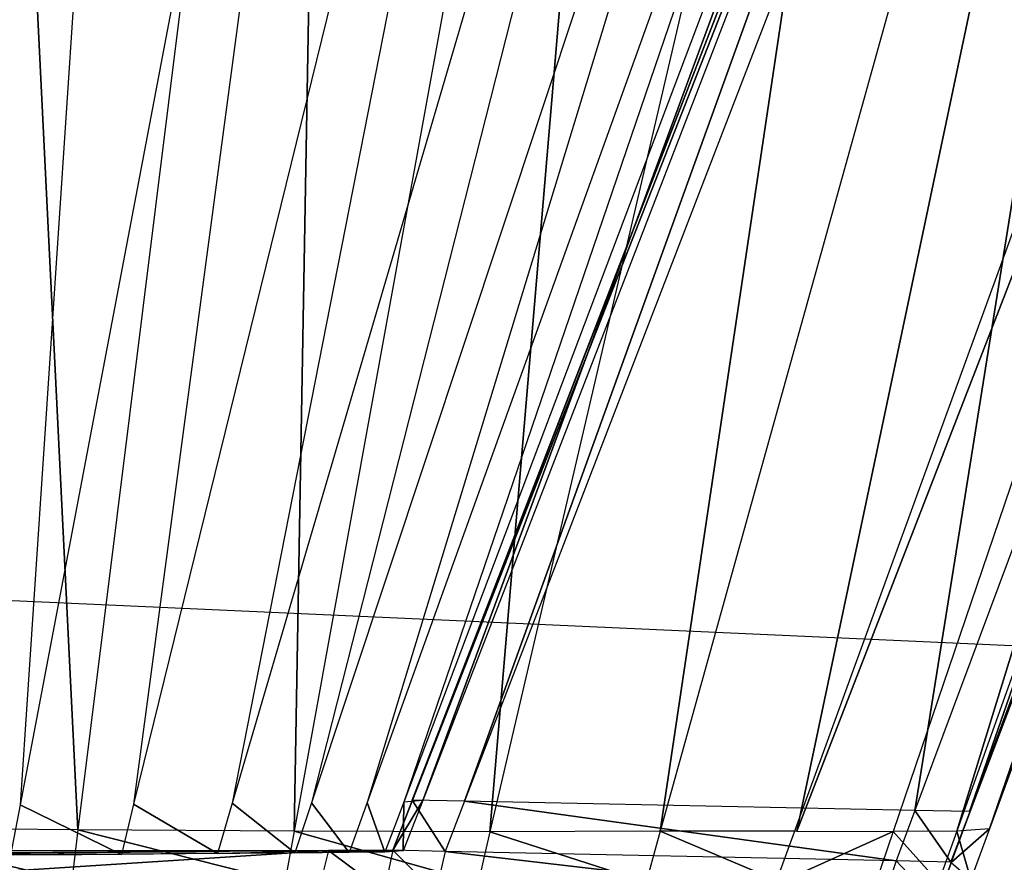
# Model space of a CAD drawing. Extents: x -0.356 to 0, y -0.372 to 0.
# Tile 22 of 32: x -0.06233 to -0.05334, y -0.36823 to -0.36054. Entities that reach past the tile are written whole.
import ezdxf

# ---------------------------------------------------------------- set-up
doc = ezdxf.new("R2010")
doc.units = 0
for name, color, linetype in [('L14_FRONTO_N_A714__0___REPLACEM', 7, 'CONTINUOUS'), ('L17_GRIFFO_N_A714__0___REPLACEM', 7, 'CONTINUOUS'), ('L20_GRIFF_N_A714__0___REPLACEMT', 7, 'CONTINUOUS'), ('L21_FRONTU_N_A714__0___REPLACEM', 7, 'CONTINUOUS')]:
    doc.layers.add(name, color=color, linetype=linetype)

msp = doc.modelspace()

# ---------------------------------------------------------------- linework, layer by layer
at = {"layer": 'L14_FRONTO_N_A714__0___REPLACEM', "color": 8}
for points, invisible_edges in [([(-0.006722, -0.368345, 0.856), (-0.349193, -0.352928, 0.856), (-0.349193, -0.368345, 0.856), (-0.006722, -0.368345, 0.856)], 13), ([(-0.349193, -0.352928, 0.856), (-0.006722, -0.368345, 0.856), (-0.006722, -0.352928, 0.856), (-0.349193, -0.352928, 0.856)], 14), ([(-0.049786, -0.352928, 0.521), (-0.006722, -0.368345, 0.521), (-0.055398, -0.368345, 0.521), (-0.049786, -0.352928, 0.521)], 13)]:
    msp.add_3dface(points, dxfattribs=dict(at, invisible_edges=invisible_edges))
at = {"layer": 'L17_GRIFFO_N_A714__0___REPLACEM', "color": 254}
for points, invisible_edges in [([(-0.061797, -0.367932, 0.545536), (-0.062715, -0.349409, 0.552782), (-0.063891, -0.367915, 0.546119), (-0.061797, -0.367932, 0.545536)], 13), ([(-0.061112, -0.349428, 0.547438), (-0.063469, -0.367704, 0.541625), (-0.063508, -0.349408, 0.548104), (-0.061112, -0.349428, 0.547438)], 14), ([(-0.061112, -0.349428, 0.547438), (-0.062325, -0.367704, 0.54114), (-0.063469, -0.367704, 0.541625), (-0.061112, -0.349428, 0.547438)], 14), ([(-0.062715, -0.349409, 0.552782), (-0.061797, -0.367932, 0.545536), (-0.059499, -0.349435, 0.551886), (-0.062715, -0.349409, 0.552782)], 14), ([(-0.058853, -0.349444, 0.546417), (-0.062325, -0.367704, 0.54114), (-0.061112, -0.349428, 0.547438), (-0.058853, -0.349444, 0.546417)], 14), ([(-0.058853, -0.349444, 0.546417), (-0.061289, -0.367699, 0.540457), (-0.062325, -0.367704, 0.54114), (-0.058853, -0.349444, 0.546417)], 14), ([(-0.059823, -0.367946, 0.544643), (-0.059499, -0.349435, 0.551886), (-0.061797, -0.367932, 0.545536), (-0.059823, -0.367946, 0.544643)], 13), ([(-0.056806, -0.349447, 0.544984), (-0.061289, -0.367699, 0.540457), (-0.058853, -0.349444, 0.546417), (-0.056806, -0.349447, 0.544984)], 14), ([(-0.056806, -0.349447, 0.544984), (-0.060388, -0.36769, 0.539614), (-0.061289, -0.367699, 0.540457), (-0.056806, -0.349447, 0.544984)], 14), ([(-0.055026, -0.349443, 0.543214), (-0.060388, -0.36769, 0.539614), (-0.056806, -0.349447, 0.544984), (-0.055026, -0.349443, 0.543214)], 14), ([(-0.055026, -0.349443, 0.543214), (-0.059665, -0.367685, 0.538642), (-0.060388, -0.36769, 0.539614), (-0.055026, -0.349443, 0.543214)], 14), ([(-0.059499, -0.349435, 0.551886), (-0.059823, -0.367946, 0.544643), (-0.056468, -0.349457, 0.550516), (-0.059499, -0.349435, 0.551886)], 14), ([(-0.058034, -0.36795, 0.543389), (-0.056468, -0.349457, 0.550516), (-0.059823, -0.367946, 0.544643), (-0.058034, -0.36795, 0.543389)], 13), ([(-0.053597, -0.349442, 0.541173), (-0.059665, -0.367685, 0.538642), (-0.055026, -0.349443, 0.543214), (-0.053597, -0.349442, 0.541173)], 14), ([(-0.053597, -0.349442, 0.541173), (-0.059156, -0.367682, 0.537563), (-0.059665, -0.367685, 0.538642), (-0.053597, -0.349442, 0.541173)], 14), ([(-0.053597, -0.349442, 0.541173), (-0.052592, -0.349444, 0.538908), (-0.059156, -0.367682, 0.537563), (-0.053597, -0.349442, 0.541173)], 14), ([(-0.052592, -0.349444, 0.538908), (-0.05882, -0.367679, 0.536419), (-0.059156, -0.367682, 0.537563), (-0.052592, -0.349444, 0.538908)], 14), ([(-0.051928, -0.349441, 0.536505), (-0.05882, -0.367679, 0.536419), (-0.052592, -0.349444, 0.538908), (-0.051928, -0.349441, 0.536505)], 14), ([(-0.051928, -0.349441, 0.536505), (-0.058648, -0.367664, 0.53524), (-0.05882, -0.367679, 0.536419), (-0.051928, -0.349441, 0.536505)], 13), ([(-0.051683, -0.349444, 0.520295), (-0.058745, -0.367661, 0.519986), (-0.058743, -0.367661, 0.520322), (-0.051683, -0.349444, 0.520295)], 13), ([(-0.058745, -0.367661, 0.519986), (-0.051683, -0.349444, 0.520295), (-0.051686, -0.349444, 0.519986), (-0.058745, -0.367661, 0.519986)], 14), ([(-0.051686, -0.349444, 0.519986), (-0.058267, -0.367671, 0.519986), (-0.058745, -0.367661, 0.519986), (-0.051686, -0.349444, 0.519986)], 13), ([(-0.051584, -0.349415, 0.53403), (-0.058743, -0.367661, 0.520322), (-0.058648, -0.367664, 0.53524), (-0.051584, -0.349415, 0.53403)], 13), ([(-0.058743, -0.367661, 0.520322), (-0.051584, -0.349415, 0.53403), (-0.051683, -0.349444, 0.520295), (-0.058743, -0.367661, 0.520322)], 14), ([(-0.058648, -0.367664, 0.53524), (-0.051928, -0.349441, 0.536505), (-0.051584, -0.349415, 0.53403), (-0.058648, -0.367664, 0.53524)], 14), ([(-0.051232, -0.349444, 0.519986), (-0.054153, -0.367756, 0.519986), (-0.058267, -0.367671, 0.519986), (-0.051232, -0.349444, 0.519986)], 13), ([(-0.058267, -0.367671, 0.519986), (-0.051686, -0.349444, 0.519986), (-0.051232, -0.349444, 0.519986), (-0.058267, -0.367671, 0.519986)], 14), ([(-0.056468, -0.349457, 0.550516), (-0.058034, -0.36795, 0.543389), (-0.053722, -0.349463, 0.54859), (-0.056468, -0.349457, 0.550516)], 14), ([(-0.056479, -0.367946, 0.541842), (-0.053722, -0.349463, 0.54859), (-0.058034, -0.36795, 0.543389), (-0.056479, -0.367946, 0.541842)], 13), ([(-0.05523, -0.367945, 0.540056), (-0.051333, -0.349457, 0.546213), (-0.056479, -0.367946, 0.541842), (-0.05523, -0.367945, 0.540056)], 13), ([(-0.053722, -0.349463, 0.54859), (-0.056479, -0.367946, 0.541842), (-0.051333, -0.349457, 0.546213), (-0.053722, -0.349463, 0.54859)], 14), ([(-0.05523, -0.367945, 0.540056), (-0.048066, -0.349458, 0.540428), (-0.049415, -0.349456, 0.543471), (-0.05523, -0.367945, 0.540056)], 14), ([(-0.051333, -0.349457, 0.546213), (-0.05523, -0.367945, 0.540056), (-0.049415, -0.349456, 0.543471), (-0.051333, -0.349457, 0.546213)], 14), ([(-0.048066, -0.349458, 0.540428), (-0.05523, -0.367945, 0.540056), (-0.054351, -0.367947, 0.538074), (-0.048066, -0.349458, 0.540428)], 13), ([(-0.053771, -0.367944, 0.535972), (-0.048066, -0.349458, 0.540428), (-0.054351, -0.367947, 0.538074), (-0.053771, -0.367944, 0.535972)], 13), ([(-0.047325, -0.349444, 0.519986), (-0.053654, -0.367766, 0.519986), (-0.054153, -0.367756, 0.519986), (-0.047325, -0.349444, 0.519986)], 13), ([(-0.054153, -0.367756, 0.519986), (-0.051232, -0.349444, 0.519986), (-0.047325, -0.349444, 0.519986), (-0.054153, -0.367756, 0.519986)], 14), ([(-0.053471, -0.367922, 0.533807), (-0.047175, -0.349454, 0.537201), (-0.053771, -0.367944, 0.535972), (-0.053471, -0.367922, 0.533807)], 13), ([(-0.048066, -0.349458, 0.540428), (-0.053771, -0.367944, 0.535972), (-0.047175, -0.349454, 0.537201), (-0.048066, -0.349458, 0.540428)], 14), ([(-0.053654, -0.367766, 0.519986), (-0.046848, -0.349443, 0.520292), (-0.05365, -0.36777, 0.520291), (-0.053654, -0.367766, 0.519986)], 13), ([(-0.046848, -0.349443, 0.520292), (-0.053654, -0.367766, 0.519986), (-0.046851, -0.349444, 0.519986), (-0.046848, -0.349443, 0.520292)], 14), ([(-0.053654, -0.367766, 0.519986), (-0.047325, -0.349444, 0.519986), (-0.046851, -0.349444, 0.519986), (-0.053654, -0.367766, 0.519986)], 14), ([(-0.046714, -0.349419, 0.533876), (-0.053471, -0.367922, 0.533807), (-0.05365, -0.36777, 0.520291), (-0.046714, -0.349419, 0.533876)], 14), ([(-0.046714, -0.349419, 0.533876), (-0.05365, -0.36777, 0.520291), (-0.046848, -0.349443, 0.520292), (-0.046714, -0.349419, 0.533876)], 14), ([(-0.047175, -0.349454, 0.537201), (-0.053471, -0.367922, 0.533807), (-0.046714, -0.349419, 0.533876), (-0.047175, -0.349454, 0.537201)], 14), ([(-0.062412, -0.368163, 0.541007), (-0.063469, -0.367704, 0.541625), (-0.062325, -0.367704, 0.54114), (-0.062412, -0.368163, 0.541007)], 14), ([(-0.062325, -0.367704, 0.54114), (-0.061401, -0.368158, 0.540343), (-0.062412, -0.368163, 0.541007), (-0.062325, -0.367704, 0.54114)], 13), ([(-0.061401, -0.368158, 0.540343), (-0.062325, -0.367704, 0.54114), (-0.061289, -0.367699, 0.540457), (-0.061401, -0.368158, 0.540343)], 14), ([(-0.061289, -0.367699, 0.540457), (-0.060523, -0.36815, 0.539524), (-0.061401, -0.368158, 0.540343), (-0.061289, -0.367699, 0.540457)], 13), ([(-0.060523, -0.36815, 0.539524), (-0.061289, -0.367699, 0.540457), (-0.060388, -0.36769, 0.539614), (-0.060523, -0.36815, 0.539524)], 14), ([(-0.060388, -0.36769, 0.539614), (-0.059817, -0.368144, 0.538578), (-0.060523, -0.36815, 0.539524), (-0.060388, -0.36769, 0.539614)], 13), ([(-0.059817, -0.368144, 0.538578), (-0.060388, -0.36769, 0.539614), (-0.059665, -0.367685, 0.538642), (-0.059817, -0.368144, 0.538578)], 14), ([(-0.059665, -0.367685, 0.538642), (-0.059321, -0.368141, 0.537529), (-0.059817, -0.368144, 0.538578), (-0.059665, -0.367685, 0.538642)], 13), ([(-0.059321, -0.368141, 0.537529), (-0.059665, -0.367685, 0.538642), (-0.059156, -0.367682, 0.537563), (-0.059321, -0.368141, 0.537529)], 14), ([(-0.059156, -0.367682, 0.537563), (-0.058994, -0.368137, 0.536417), (-0.059321, -0.368141, 0.537529), (-0.059156, -0.367682, 0.537563)], 13), ([(-0.058994, -0.368137, 0.536417), (-0.059156, -0.367682, 0.537563), (-0.05882, -0.367679, 0.536419), (-0.058994, -0.368137, 0.536417)], 14), ([(-0.05882, -0.367679, 0.536419), (-0.058826, -0.368123, 0.53527), (-0.058994, -0.368137, 0.536417), (-0.05882, -0.367679, 0.536419)], 13), ([(-0.058745, -0.367661, 0.519986), (-0.058444, -0.368129, 0.519986), (-0.058922, -0.368119, 0.519986), (-0.058745, -0.367661, 0.519986)], 13), ([(-0.058743, -0.367661, 0.520322), (-0.058922, -0.368119, 0.519986), (-0.05892, -0.368119, 0.520323), (-0.058743, -0.367661, 0.520322)], 13), ([(-0.058922, -0.368119, 0.519986), (-0.058743, -0.367661, 0.520322), (-0.058745, -0.367661, 0.519986), (-0.058922, -0.368119, 0.519986)], 14), ([(-0.05892, -0.368119, 0.520323), (-0.058648, -0.367664, 0.53524), (-0.058743, -0.367661, 0.520322), (-0.05892, -0.368119, 0.520323)], 14), ([(-0.058648, -0.367664, 0.53524), (-0.05892, -0.368119, 0.520323), (-0.058826, -0.368123, 0.53527), (-0.058648, -0.367664, 0.53524)], 13), ([(-0.058826, -0.368123, 0.53527), (-0.05882, -0.367679, 0.536419), (-0.058648, -0.367664, 0.53524), (-0.058826, -0.368123, 0.53527)], 14), ([(-0.058444, -0.368129, 0.519986), (-0.058745, -0.367661, 0.519986), (-0.058267, -0.367671, 0.519986), (-0.058444, -0.368129, 0.519986)], 14), ([(-0.058267, -0.367671, 0.519986), (-0.054325, -0.368217, 0.519986), (-0.058444, -0.368129, 0.519986), (-0.058267, -0.367671, 0.519986)], 13), ([(-0.054325, -0.368217, 0.519986), (-0.058267, -0.367671, 0.519986), (-0.054153, -0.367756, 0.519986), (-0.054325, -0.368217, 0.519986)], 14), ([(-0.054153, -0.367756, 0.519986), (-0.053825, -0.368227, 0.519986), (-0.054325, -0.368217, 0.519986), (-0.054153, -0.367756, 0.519986)], 13), ([(-0.053825, -0.368227, 0.519986), (-0.054153, -0.367756, 0.519986), (-0.053654, -0.367766, 0.519986), (-0.053825, -0.368227, 0.519986)], 14), ([(-0.05365, -0.36777, 0.520291), (-0.053825, -0.368227, 0.519986), (-0.053654, -0.367766, 0.519986), (-0.05365, -0.36777, 0.520291)], 14), ([(-0.053825, -0.368227, 0.519986), (-0.05365, -0.36777, 0.520291), (-0.053821, -0.368231, 0.520291), (-0.053825, -0.368227, 0.519986)], 13), ([(-0.053471, -0.367922, 0.533807), (-0.053821, -0.368231, 0.520291), (-0.05365, -0.36777, 0.520291), (-0.053471, -0.367922, 0.533807)], 14), ([(-0.061854, -0.368398, 0.545376), (-0.063891, -0.367915, 0.546119), (-0.06392, -0.36838, 0.545951), (-0.061854, -0.368398, 0.545376)], 13), ([(-0.063891, -0.367915, 0.546119), (-0.061854, -0.368398, 0.545376), (-0.061797, -0.367932, 0.545536), (-0.063891, -0.367915, 0.546119)], 14), ([(-0.059907, -0.368411, 0.544496), (-0.061797, -0.367932, 0.545536), (-0.061854, -0.368398, 0.545376), (-0.059907, -0.368411, 0.544496)], 13), ([(-0.061797, -0.367932, 0.545536), (-0.059907, -0.368411, 0.544496), (-0.059823, -0.367946, 0.544643), (-0.061797, -0.367932, 0.545536)], 14), ([(-0.058143, -0.368415, 0.543258), (-0.059823, -0.367946, 0.544643), (-0.059907, -0.368411, 0.544496), (-0.058143, -0.368415, 0.543258)], 13), ([(-0.059823, -0.367946, 0.544643), (-0.058143, -0.368415, 0.543258), (-0.058034, -0.36795, 0.543389), (-0.059823, -0.367946, 0.544643)], 14), ([(-0.056608, -0.368411, 0.541732), (-0.058034, -0.36795, 0.543389), (-0.058143, -0.368415, 0.543258), (-0.056608, -0.368411, 0.541732)], 13), ([(-0.058034, -0.36795, 0.543389), (-0.056608, -0.368411, 0.541732), (-0.056479, -0.367946, 0.541842), (-0.058034, -0.36795, 0.543389)], 14), ([(-0.055376, -0.368411, 0.53997), (-0.056479, -0.367946, 0.541842), (-0.056608, -0.368411, 0.541732), (-0.055376, -0.368411, 0.53997)], 13), ([(-0.056479, -0.367946, 0.541842), (-0.055376, -0.368411, 0.53997), (-0.05523, -0.367945, 0.540056), (-0.056479, -0.367946, 0.541842)], 14), ([(-0.055376, -0.368411, 0.53997), (-0.054351, -0.367947, 0.538074), (-0.05523, -0.367945, 0.540056), (-0.055376, -0.368411, 0.53997)], 14), ([(-0.054351, -0.367947, 0.538074), (-0.055376, -0.368411, 0.53997), (-0.054509, -0.368412, 0.538015), (-0.054351, -0.367947, 0.538074)], 13), ([(-0.053937, -0.36841, 0.535942), (-0.054351, -0.367947, 0.538074), (-0.054509, -0.368412, 0.538015), (-0.053937, -0.36841, 0.535942)], 13), ([(-0.054351, -0.367947, 0.538074), (-0.053937, -0.36841, 0.535942), (-0.053771, -0.367944, 0.535972), (-0.054351, -0.367947, 0.538074)], 14), ([(-0.053641, -0.368387, 0.533805), (-0.053771, -0.367944, 0.535972), (-0.053937, -0.36841, 0.535942), (-0.053641, -0.368387, 0.533805)], 13), ([(-0.053821, -0.368231, 0.520291), (-0.053471, -0.367922, 0.533807), (-0.053641, -0.368387, 0.533805), (-0.053821, -0.368231, 0.520291)], 13), ([(-0.053771, -0.367944, 0.535972), (-0.053641, -0.368387, 0.533805), (-0.053471, -0.367922, 0.533807), (-0.053771, -0.367944, 0.535972)], 14), ([(-0.059509, -0.36812, 0.519986), (-0.065743, -0.368524, 0.519986), (-0.065744, -0.36813, 0.519986), (-0.059509, -0.36812, 0.519986)], 13), ([(-0.065744, -0.36813, 0.519986), (-0.059505, -0.36812, 0.520321), (-0.059509, -0.36812, 0.519986), (-0.065744, -0.36813, 0.519986)], 13), ([(-0.059505, -0.36812, 0.520321), (-0.065744, -0.36813, 0.519986), (-0.06574, -0.36813, 0.520305), (-0.059505, -0.36812, 0.520321)], 14), ([(-0.065743, -0.368524, 0.519986), (-0.059509, -0.36812, 0.519986), (-0.059573, -0.368377, 0.519986), (-0.065743, -0.368524, 0.519986)], 14), ([(-0.065446, -0.368161, 0.541283), (-0.059505, -0.36812, 0.520321), (-0.06574, -0.36813, 0.520305), (-0.065446, -0.368161, 0.541283)], 14), ([(-0.065446, -0.368161, 0.541283), (-0.063716, -0.368163, 0.540926), (-0.059505, -0.36812, 0.520321), (-0.065446, -0.368161, 0.541283)], 14), ([(-0.063716, -0.368163, 0.540926), (-0.060319, -0.368145, 0.538276), (-0.059505, -0.36812, 0.520321), (-0.063716, -0.368163, 0.540926)], 14), ([(-0.063716, -0.368163, 0.540926), (-0.061763, -0.368158, 0.539883), (-0.060319, -0.368145, 0.538276), (-0.063716, -0.368163, 0.540926)], 14), ([(-0.063716, -0.368163, 0.540926), (-0.062688, -0.368163, 0.540491), (-0.061763, -0.368158, 0.539883), (-0.063716, -0.368163, 0.540926)], 14), ([(-0.062688, -0.368163, 0.540491), (-0.061401, -0.368158, 0.540343), (-0.061763, -0.368158, 0.539883), (-0.062688, -0.368163, 0.540491)], 13), ([(-0.061401, -0.368158, 0.540343), (-0.062688, -0.368163, 0.540491), (-0.062412, -0.368163, 0.541007), (-0.061401, -0.368158, 0.540343)], 14), ([(-0.061763, -0.368158, 0.539883), (-0.060959, -0.36815, 0.539133), (-0.060319, -0.368145, 0.538276), (-0.061763, -0.368158, 0.539883)], 14), ([(-0.061763, -0.368158, 0.539883), (-0.060523, -0.36815, 0.539524), (-0.060959, -0.36815, 0.539133), (-0.061763, -0.368158, 0.539883)], 13), ([(-0.060523, -0.36815, 0.539524), (-0.061763, -0.368158, 0.539883), (-0.061401, -0.368158, 0.540343), (-0.060523, -0.36815, 0.539524)], 14), ([(-0.060959, -0.36815, 0.539133), (-0.059817, -0.368144, 0.538578), (-0.060319, -0.368145, 0.538276), (-0.060959, -0.36815, 0.539133)], 13), ([(-0.059817, -0.368144, 0.538578), (-0.060959, -0.36815, 0.539133), (-0.060523, -0.36815, 0.539524), (-0.059817, -0.368144, 0.538578)], 14), ([(-0.060319, -0.368145, 0.538276), (-0.059564, -0.368139, 0.536292), (-0.059505, -0.36812, 0.520321), (-0.060319, -0.368145, 0.538276)], 14), ([(-0.060319, -0.368145, 0.538276), (-0.059867, -0.368143, 0.537321), (-0.059564, -0.368139, 0.536292), (-0.060319, -0.368145, 0.538276)], 14), ([(-0.060319, -0.368145, 0.538276), (-0.059321, -0.368141, 0.537529), (-0.059867, -0.368143, 0.537321), (-0.060319, -0.368145, 0.538276)], 13), ([(-0.059321, -0.368141, 0.537529), (-0.060319, -0.368145, 0.538276), (-0.059817, -0.368144, 0.538578), (-0.059321, -0.368141, 0.537529)], 14), ([(-0.059867, -0.368143, 0.537321), (-0.058994, -0.368137, 0.536417), (-0.059564, -0.368139, 0.536292), (-0.059867, -0.368143, 0.537321)], 13), ([(-0.058994, -0.368137, 0.536417), (-0.059867, -0.368143, 0.537321), (-0.059321, -0.368141, 0.537529), (-0.058994, -0.368137, 0.536417)], 14), ([(-0.059509, -0.36812, 0.519986), (-0.059002, -0.368497, 0.519986), (-0.059573, -0.368377, 0.519986), (-0.059509, -0.36812, 0.519986)], 13), ([(-0.059564, -0.368139, 0.536292), (-0.059409, -0.368125, 0.53523), (-0.059505, -0.36812, 0.520321), (-0.059564, -0.368139, 0.536292)], 14), ([(-0.059564, -0.368139, 0.536292), (-0.058826, -0.368123, 0.53527), (-0.059409, -0.368125, 0.53523), (-0.059564, -0.368139, 0.536292)], 13), ([(-0.058826, -0.368123, 0.53527), (-0.059564, -0.368139, 0.536292), (-0.058994, -0.368137, 0.536417), (-0.058826, -0.368123, 0.53527)], 14), ([(-0.059002, -0.368497, 0.519986), (-0.059509, -0.36812, 0.519986), (-0.058922, -0.368119, 0.519986), (-0.059002, -0.368497, 0.519986)], 14), ([(-0.059509, -0.36812, 0.519986), (-0.05892, -0.368119, 0.520323), (-0.058922, -0.368119, 0.519986), (-0.059509, -0.36812, 0.519986)], 13), ([(-0.05892, -0.368119, 0.520323), (-0.059509, -0.36812, 0.519986), (-0.059505, -0.36812, 0.520321), (-0.05892, -0.368119, 0.520323)], 14), ([(-0.059409, -0.368125, 0.53523), (-0.05892, -0.368119, 0.520323), (-0.059505, -0.36812, 0.520321), (-0.059409, -0.368125, 0.53523)], 13), ([(-0.05892, -0.368119, 0.520323), (-0.059409, -0.368125, 0.53523), (-0.058826, -0.368123, 0.53527), (-0.05892, -0.368119, 0.520323)], 14), ([(-0.058922, -0.368119, 0.519986), (-0.058529, -0.368507, 0.519986), (-0.059002, -0.368497, 0.519986), (-0.058922, -0.368119, 0.519986)], 13), ([(-0.058529, -0.368507, 0.519986), (-0.058922, -0.368119, 0.519986), (-0.058444, -0.368129, 0.519986), (-0.058529, -0.368507, 0.519986)], 14), ([(-0.058444, -0.368129, 0.519986), (-0.054449, -0.368594, 0.519986), (-0.058529, -0.368507, 0.519986), (-0.058444, -0.368129, 0.519986)], 13), ([(-0.054449, -0.368594, 0.519986), (-0.058444, -0.368129, 0.519986), (-0.054325, -0.368217, 0.519986), (-0.054449, -0.368594, 0.519986)], 14), ([(-0.054325, -0.368217, 0.519986), (-0.053954, -0.368605, 0.519986), (-0.054449, -0.368594, 0.519986), (-0.054325, -0.368217, 0.519986)], 13), ([(-0.053954, -0.368605, 0.519986), (-0.054325, -0.368217, 0.519986), (-0.053825, -0.368227, 0.519986), (-0.053954, -0.368605, 0.519986)], 14), ([(-0.053821, -0.368231, 0.520291), (-0.053954, -0.368605, 0.519986), (-0.053825, -0.368227, 0.519986), (-0.053821, -0.368231, 0.520291)], 14)]:
    msp.add_3dface(points, dxfattribs=dict(at, invisible_edges=invisible_edges))
at = {"layer": 'L20_GRIFF_N_A714__0___REPLACEMT', "color": 254}
for points, invisible_edges in [([(-0.062715, -0.349409, 0.484218), (-0.061797, -0.367932, 0.491464), (-0.063891, -0.367915, 0.490881), (-0.062715, -0.349409, 0.484218)], 13), ([(-0.061112, -0.349428, 0.489563), (-0.063508, -0.349408, 0.488896), (-0.063469, -0.367704, 0.495375), (-0.061112, -0.349428, 0.489563)], 14), ([(-0.061112, -0.349428, 0.489563), (-0.063469, -0.367704, 0.495375), (-0.062325, -0.367704, 0.49586), (-0.061112, -0.349428, 0.489563)], 14), ([(-0.061797, -0.367932, 0.491464), (-0.062715, -0.349409, 0.484218), (-0.059499, -0.349435, 0.485114), (-0.061797, -0.367932, 0.491464)], 14), ([(-0.058853, -0.349444, 0.490583), (-0.061112, -0.349428, 0.489563), (-0.062325, -0.367704, 0.49586), (-0.058853, -0.349444, 0.490583)], 14), ([(-0.058853, -0.349444, 0.490583), (-0.062325, -0.367704, 0.49586), (-0.061289, -0.367699, 0.496543), (-0.058853, -0.349444, 0.490583)], 14), ([(-0.059499, -0.349435, 0.485114), (-0.059823, -0.367946, 0.492357), (-0.061797, -0.367932, 0.491464), (-0.059499, -0.349435, 0.485114)], 13), ([(-0.056806, -0.349447, 0.492016), (-0.058853, -0.349444, 0.490583), (-0.061289, -0.367699, 0.496543), (-0.056806, -0.349447, 0.492016)], 14), ([(-0.056806, -0.349447, 0.492016), (-0.061289, -0.367699, 0.496543), (-0.060388, -0.36769, 0.497386), (-0.056806, -0.349447, 0.492016)], 14), ([(-0.055026, -0.349443, 0.493786), (-0.056806, -0.349447, 0.492016), (-0.060388, -0.36769, 0.497386), (-0.055026, -0.349443, 0.493786)], 14), ([(-0.055026, -0.349443, 0.493786), (-0.060388, -0.36769, 0.497386), (-0.059665, -0.367685, 0.498358), (-0.055026, -0.349443, 0.493786)], 14), ([(-0.059823, -0.367946, 0.492357), (-0.059499, -0.349435, 0.485114), (-0.056468, -0.349457, 0.486484), (-0.059823, -0.367946, 0.492357)], 14), ([(-0.056468, -0.349457, 0.486484), (-0.058034, -0.36795, 0.493611), (-0.059823, -0.367946, 0.492357), (-0.056468, -0.349457, 0.486484)], 13), ([(-0.053597, -0.349442, 0.495827), (-0.055026, -0.349443, 0.493786), (-0.059665, -0.367685, 0.498358), (-0.053597, -0.349442, 0.495827)], 14), ([(-0.053597, -0.349442, 0.495827), (-0.059665, -0.367685, 0.498358), (-0.059156, -0.367682, 0.499437), (-0.053597, -0.349442, 0.495827)], 14), ([(-0.053597, -0.349442, 0.495827), (-0.059156, -0.367682, 0.499437), (-0.052592, -0.349444, 0.498093), (-0.053597, -0.349442, 0.495827)], 14), ([(-0.052592, -0.349444, 0.498093), (-0.059156, -0.367682, 0.499437), (-0.05882, -0.367679, 0.500581), (-0.052592, -0.349444, 0.498093)], 14), ([(-0.051928, -0.349441, 0.500495), (-0.052592, -0.349444, 0.498093), (-0.05882, -0.367679, 0.500581), (-0.051928, -0.349441, 0.500495)], 14), ([(-0.058648, -0.367664, 0.50176), (-0.051928, -0.349441, 0.500495), (-0.05882, -0.367679, 0.500581), (-0.058648, -0.367664, 0.50176)], 13), ([(-0.058745, -0.367661, 0.517014), (-0.051683, -0.349444, 0.516705), (-0.058743, -0.367661, 0.516678), (-0.058745, -0.367661, 0.517014)], 13), ([(-0.051683, -0.349444, 0.516705), (-0.058745, -0.367661, 0.517014), (-0.051686, -0.349444, 0.517014), (-0.051683, -0.349444, 0.516705)], 14), ([(-0.058267, -0.367671, 0.517014), (-0.051686, -0.349444, 0.517014), (-0.058745, -0.367661, 0.517014), (-0.058267, -0.367671, 0.517014)], 13), ([(-0.058743, -0.367661, 0.516678), (-0.051584, -0.349415, 0.50297), (-0.058648, -0.367664, 0.50176), (-0.058743, -0.367661, 0.516678)], 13), ([(-0.051584, -0.349415, 0.50297), (-0.058743, -0.367661, 0.516678), (-0.051683, -0.349444, 0.516705), (-0.051584, -0.349415, 0.50297)], 14), ([(-0.051928, -0.349441, 0.500495), (-0.058648, -0.367664, 0.50176), (-0.051584, -0.349415, 0.50297), (-0.051928, -0.349441, 0.500495)], 14), ([(-0.054153, -0.367756, 0.517014), (-0.051232, -0.349444, 0.517014), (-0.058267, -0.367671, 0.517014), (-0.054153, -0.367756, 0.517014)], 13), ([(-0.051686, -0.349444, 0.517014), (-0.058267, -0.367671, 0.517014), (-0.051232, -0.349444, 0.517014), (-0.051686, -0.349444, 0.517014)], 14), ([(-0.058034, -0.36795, 0.493611), (-0.056468, -0.349457, 0.486484), (-0.053722, -0.349463, 0.48841), (-0.058034, -0.36795, 0.493611)], 14), ([(-0.053722, -0.349463, 0.48841), (-0.056479, -0.367946, 0.495159), (-0.058034, -0.36795, 0.493611), (-0.053722, -0.349463, 0.48841)], 13), ([(-0.051333, -0.349457, 0.490787), (-0.05523, -0.367945, 0.496945), (-0.056479, -0.367946, 0.495159), (-0.051333, -0.349457, 0.490787)], 13), ([(-0.056479, -0.367946, 0.495159), (-0.053722, -0.349463, 0.48841), (-0.051333, -0.349457, 0.490787), (-0.056479, -0.367946, 0.495159)], 14), ([(-0.048066, -0.349458, 0.496572), (-0.05523, -0.367945, 0.496945), (-0.049415, -0.349456, 0.493529), (-0.048066, -0.349458, 0.496572)], 14), ([(-0.05523, -0.367945, 0.496945), (-0.051333, -0.349457, 0.490787), (-0.049415, -0.349456, 0.493529), (-0.05523, -0.367945, 0.496945)], 14), ([(-0.05523, -0.367945, 0.496945), (-0.048066, -0.349458, 0.496572), (-0.054351, -0.367947, 0.498926), (-0.05523, -0.367945, 0.496945)], 13), ([(-0.048066, -0.349458, 0.496572), (-0.053771, -0.367944, 0.501028), (-0.054351, -0.367947, 0.498926), (-0.048066, -0.349458, 0.496572)], 13), ([(-0.053654, -0.367766, 0.517014), (-0.047325, -0.349444, 0.517014), (-0.054153, -0.367756, 0.517014), (-0.053654, -0.367766, 0.517014)], 13), ([(-0.051232, -0.349444, 0.517014), (-0.054153, -0.367756, 0.517014), (-0.047325, -0.349444, 0.517014), (-0.051232, -0.349444, 0.517014)], 14), ([(-0.047175, -0.349454, 0.499799), (-0.053471, -0.367922, 0.503193), (-0.053771, -0.367944, 0.501028), (-0.047175, -0.349454, 0.499799)], 13), ([(-0.053771, -0.367944, 0.501028), (-0.048066, -0.349458, 0.496572), (-0.047175, -0.349454, 0.499799), (-0.053771, -0.367944, 0.501028)], 14), ([(-0.046848, -0.349443, 0.516708), (-0.053654, -0.367766, 0.517014), (-0.05365, -0.36777, 0.516709), (-0.046848, -0.349443, 0.516708)], 13), ([(-0.053654, -0.367766, 0.517014), (-0.046848, -0.349443, 0.516708), (-0.046851, -0.349444, 0.517014), (-0.053654, -0.367766, 0.517014)], 14), ([(-0.047325, -0.349444, 0.517014), (-0.053654, -0.367766, 0.517014), (-0.046851, -0.349444, 0.517014), (-0.047325, -0.349444, 0.517014)], 14), ([(-0.046714, -0.349419, 0.503125), (-0.05365, -0.36777, 0.516709), (-0.053471, -0.367922, 0.503193), (-0.046714, -0.349419, 0.503125)], 14), ([(-0.046714, -0.349419, 0.503125), (-0.046848, -0.349443, 0.516708), (-0.05365, -0.36777, 0.516709), (-0.046714, -0.349419, 0.503125)], 14), ([(-0.053471, -0.367922, 0.503193), (-0.047175, -0.349454, 0.499799), (-0.046714, -0.349419, 0.503125), (-0.053471, -0.367922, 0.503193)], 14), ([(-0.063469, -0.367704, 0.495375), (-0.062412, -0.368163, 0.495993), (-0.062325, -0.367704, 0.49586), (-0.063469, -0.367704, 0.495375)], 14), ([(-0.061401, -0.368158, 0.496657), (-0.062325, -0.367704, 0.49586), (-0.062412, -0.368163, 0.495993), (-0.061401, -0.368158, 0.496657)], 13), ([(-0.062325, -0.367704, 0.49586), (-0.061401, -0.368158, 0.496657), (-0.061289, -0.367699, 0.496543), (-0.062325, -0.367704, 0.49586)], 14), ([(-0.060523, -0.36815, 0.497476), (-0.061289, -0.367699, 0.496543), (-0.061401, -0.368158, 0.496657), (-0.060523, -0.36815, 0.497476)], 13), ([(-0.061289, -0.367699, 0.496543), (-0.060523, -0.36815, 0.497476), (-0.060388, -0.36769, 0.497386), (-0.061289, -0.367699, 0.496543)], 14), ([(-0.059817, -0.368144, 0.498422), (-0.060388, -0.36769, 0.497386), (-0.060523, -0.36815, 0.497476), (-0.059817, -0.368144, 0.498422)], 13), ([(-0.060388, -0.36769, 0.497386), (-0.059817, -0.368144, 0.498422), (-0.059665, -0.367685, 0.498358), (-0.060388, -0.36769, 0.497386)], 14), ([(-0.059321, -0.368141, 0.499471), (-0.059665, -0.367685, 0.498358), (-0.059817, -0.368144, 0.498422), (-0.059321, -0.368141, 0.499471)], 13), ([(-0.059665, -0.367685, 0.498358), (-0.059321, -0.368141, 0.499471), (-0.059156, -0.367682, 0.499437), (-0.059665, -0.367685, 0.498358)], 14), ([(-0.058994, -0.368137, 0.500583), (-0.059156, -0.367682, 0.499437), (-0.059321, -0.368141, 0.499471), (-0.058994, -0.368137, 0.500583)], 13), ([(-0.059156, -0.367682, 0.499437), (-0.058994, -0.368137, 0.500583), (-0.05882, -0.367679, 0.500581), (-0.059156, -0.367682, 0.499437)], 14), ([(-0.058826, -0.368123, 0.50173), (-0.05882, -0.367679, 0.500581), (-0.058994, -0.368137, 0.500583), (-0.058826, -0.368123, 0.50173)], 13), ([(-0.058444, -0.368129, 0.517014), (-0.058745, -0.367661, 0.517014), (-0.058922, -0.368119, 0.517014), (-0.058444, -0.368129, 0.517014)], 13), ([(-0.058922, -0.368119, 0.517014), (-0.058743, -0.367661, 0.516678), (-0.05892, -0.368119, 0.516677), (-0.058922, -0.368119, 0.517014)], 13), ([(-0.058743, -0.367661, 0.516678), (-0.058922, -0.368119, 0.517014), (-0.058745, -0.367661, 0.517014), (-0.058743, -0.367661, 0.516678)], 14), ([(-0.058648, -0.367664, 0.50176), (-0.05892, -0.368119, 0.516677), (-0.058743, -0.367661, 0.516678), (-0.058648, -0.367664, 0.50176)], 14), ([(-0.05892, -0.368119, 0.516677), (-0.058648, -0.367664, 0.50176), (-0.058826, -0.368123, 0.50173), (-0.05892, -0.368119, 0.516677)], 13), ([(-0.05882, -0.367679, 0.500581), (-0.058826, -0.368123, 0.50173), (-0.058648, -0.367664, 0.50176), (-0.05882, -0.367679, 0.500581)], 14), ([(-0.058745, -0.367661, 0.517014), (-0.058444, -0.368129, 0.517014), (-0.058267, -0.367671, 0.517014), (-0.058745, -0.367661, 0.517014)], 14), ([(-0.054325, -0.368217, 0.517014), (-0.058267, -0.367671, 0.517014), (-0.058444, -0.368129, 0.517014), (-0.054325, -0.368217, 0.517014)], 13), ([(-0.058267, -0.367671, 0.517014), (-0.054325, -0.368217, 0.517014), (-0.054153, -0.367756, 0.517014), (-0.058267, -0.367671, 0.517014)], 14), ([(-0.053825, -0.368227, 0.517014), (-0.054153, -0.367756, 0.517014), (-0.054325, -0.368217, 0.517014), (-0.053825, -0.368227, 0.517014)], 13), ([(-0.054153, -0.367756, 0.517014), (-0.053825, -0.368227, 0.517014), (-0.053654, -0.367766, 0.517014), (-0.054153, -0.367756, 0.517014)], 14), ([(-0.053825, -0.368227, 0.517014), (-0.05365, -0.36777, 0.516709), (-0.053654, -0.367766, 0.517014), (-0.053825, -0.368227, 0.517014)], 14), ([(-0.05365, -0.36777, 0.516709), (-0.053825, -0.368227, 0.517014), (-0.053821, -0.368231, 0.516709), (-0.05365, -0.36777, 0.516709)], 13), ([(-0.053821, -0.368231, 0.516709), (-0.053471, -0.367922, 0.503193), (-0.05365, -0.36777, 0.516709), (-0.053821, -0.368231, 0.516709)], 14), ([(-0.063891, -0.367915, 0.490881), (-0.061854, -0.368398, 0.491624), (-0.06392, -0.36838, 0.491049), (-0.063891, -0.367915, 0.490881)], 13), ([(-0.061854, -0.368398, 0.491624), (-0.063891, -0.367915, 0.490881), (-0.061797, -0.367932, 0.491464), (-0.061854, -0.368398, 0.491624)], 14), ([(-0.061797, -0.367932, 0.491464), (-0.059907, -0.368411, 0.492505), (-0.061854, -0.368398, 0.491624), (-0.061797, -0.367932, 0.491464)], 13), ([(-0.059907, -0.368411, 0.492505), (-0.061797, -0.367932, 0.491464), (-0.059823, -0.367946, 0.492357), (-0.059907, -0.368411, 0.492505)], 14), ([(-0.059823, -0.367946, 0.492357), (-0.058143, -0.368415, 0.493742), (-0.059907, -0.368411, 0.492505), (-0.059823, -0.367946, 0.492357)], 13), ([(-0.058143, -0.368415, 0.493742), (-0.059823, -0.367946, 0.492357), (-0.058034, -0.36795, 0.493611), (-0.058143, -0.368415, 0.493742)], 14), ([(-0.058034, -0.36795, 0.493611), (-0.056608, -0.368411, 0.495269), (-0.058143, -0.368415, 0.493742), (-0.058034, -0.36795, 0.493611)], 13), ([(-0.056608, -0.368411, 0.495269), (-0.058034, -0.36795, 0.493611), (-0.056479, -0.367946, 0.495159), (-0.056608, -0.368411, 0.495269)], 14), ([(-0.056479, -0.367946, 0.495159), (-0.055376, -0.368411, 0.49703), (-0.056608, -0.368411, 0.495269), (-0.056479, -0.367946, 0.495159)], 13), ([(-0.055376, -0.368411, 0.49703), (-0.056479, -0.367946, 0.495159), (-0.05523, -0.367945, 0.496945), (-0.055376, -0.368411, 0.49703)], 14), ([(-0.054351, -0.367947, 0.498926), (-0.055376, -0.368411, 0.49703), (-0.05523, -0.367945, 0.496945), (-0.054351, -0.367947, 0.498926)], 14), ([(-0.055376, -0.368411, 0.49703), (-0.054351, -0.367947, 0.498926), (-0.054509, -0.368412, 0.498985), (-0.055376, -0.368411, 0.49703)], 13), ([(-0.054351, -0.367947, 0.498926), (-0.053937, -0.36841, 0.501058), (-0.054509, -0.368412, 0.498985), (-0.054351, -0.367947, 0.498926)], 13), ([(-0.053937, -0.36841, 0.501058), (-0.054351, -0.367947, 0.498926), (-0.053771, -0.367944, 0.501028), (-0.053937, -0.36841, 0.501058)], 14), ([(-0.053771, -0.367944, 0.501028), (-0.053641, -0.368387, 0.503195), (-0.053937, -0.36841, 0.501058), (-0.053771, -0.367944, 0.501028)], 13), ([(-0.053471, -0.367922, 0.503193), (-0.053821, -0.368231, 0.516709), (-0.053641, -0.368387, 0.503195), (-0.053471, -0.367922, 0.503193)], 13), ([(-0.053641, -0.368387, 0.503195), (-0.053771, -0.367944, 0.501028), (-0.053471, -0.367922, 0.503193), (-0.053641, -0.368387, 0.503195)], 14), ([(-0.065743, -0.368524, 0.517014), (-0.059509, -0.36812, 0.517014), (-0.065744, -0.36813, 0.517014), (-0.065743, -0.368524, 0.517014)], 13), ([(-0.059509, -0.36812, 0.517014), (-0.06574, -0.36813, 0.516696), (-0.065744, -0.36813, 0.517014), (-0.059509, -0.36812, 0.517014)], 14), ([(-0.059509, -0.36812, 0.517014), (-0.065743, -0.368524, 0.517014), (-0.059573, -0.368377, 0.517014), (-0.059509, -0.36812, 0.517014)], 14), ([(-0.06574, -0.36813, 0.516696), (-0.059509, -0.36812, 0.517014), (-0.059505, -0.36812, 0.516679), (-0.06574, -0.36813, 0.516696)], 13), ([(-0.06574, -0.36813, 0.516696), (-0.059505, -0.36812, 0.516679), (-0.065446, -0.368161, 0.495717), (-0.06574, -0.36813, 0.516696)], 14), ([(-0.059505, -0.36812, 0.516679), (-0.063716, -0.368163, 0.496074), (-0.065446, -0.368161, 0.495717), (-0.059505, -0.36812, 0.516679)], 14), ([(-0.059505, -0.36812, 0.516679), (-0.06032, -0.368145, 0.498724), (-0.063716, -0.368163, 0.496074), (-0.059505, -0.36812, 0.516679)], 14), ([(-0.06032, -0.368145, 0.498724), (-0.061763, -0.368158, 0.497117), (-0.063716, -0.368163, 0.496074), (-0.06032, -0.368145, 0.498724)], 14), ([(-0.061763, -0.368158, 0.497117), (-0.062688, -0.368163, 0.496509), (-0.063716, -0.368163, 0.496074), (-0.061763, -0.368158, 0.497117)], 14), ([(-0.062688, -0.368163, 0.496509), (-0.061401, -0.368158, 0.496657), (-0.062412, -0.368163, 0.495993), (-0.062688, -0.368163, 0.496509)], 13), ([(-0.061401, -0.368158, 0.496657), (-0.062688, -0.368163, 0.496509), (-0.061763, -0.368158, 0.497117), (-0.061401, -0.368158, 0.496657)], 14), ([(-0.06032, -0.368145, 0.498724), (-0.060959, -0.36815, 0.497867), (-0.061763, -0.368158, 0.497117), (-0.06032, -0.368145, 0.498724)], 14), ([(-0.061763, -0.368158, 0.497117), (-0.060523, -0.36815, 0.497476), (-0.061401, -0.368158, 0.496657), (-0.061763, -0.368158, 0.497117)], 13), ([(-0.060523, -0.36815, 0.497476), (-0.061763, -0.368158, 0.497117), (-0.060959, -0.36815, 0.497867), (-0.060523, -0.36815, 0.497476)], 14), ([(-0.060959, -0.36815, 0.497867), (-0.059817, -0.368144, 0.498422), (-0.060523, -0.36815, 0.497476), (-0.060959, -0.36815, 0.497867)], 13), ([(-0.059817, -0.368144, 0.498422), (-0.060959, -0.36815, 0.497867), (-0.06032, -0.368145, 0.498724), (-0.059817, -0.368144, 0.498422)], 14), ([(-0.059505, -0.36812, 0.516679), (-0.059564, -0.368139, 0.500708), (-0.06032, -0.368145, 0.498724), (-0.059505, -0.36812, 0.516679)], 14), ([(-0.059564, -0.368139, 0.500708), (-0.059867, -0.368143, 0.499679), (-0.06032, -0.368145, 0.498724), (-0.059564, -0.368139, 0.500708)], 14), ([(-0.06032, -0.368145, 0.498724), (-0.059321, -0.368141, 0.499471), (-0.059817, -0.368144, 0.498422), (-0.06032, -0.368145, 0.498724)], 13), ([(-0.059321, -0.368141, 0.499471), (-0.06032, -0.368145, 0.498724), (-0.059867, -0.368143, 0.499679), (-0.059321, -0.368141, 0.499471)], 14), ([(-0.059867, -0.368143, 0.499679), (-0.058994, -0.368137, 0.500583), (-0.059321, -0.368141, 0.499471), (-0.059867, -0.368143, 0.499679)], 13), ([(-0.058994, -0.368137, 0.500583), (-0.059867, -0.368143, 0.499679), (-0.059564, -0.368139, 0.500708), (-0.058994, -0.368137, 0.500583)], 14), ([(-0.059002, -0.368497, 0.517014), (-0.059509, -0.36812, 0.517014), (-0.059573, -0.368377, 0.517014), (-0.059002, -0.368497, 0.517014)], 13), ([(-0.059505, -0.36812, 0.516679), (-0.059409, -0.368125, 0.50177), (-0.059564, -0.368139, 0.500708), (-0.059505, -0.36812, 0.516679)], 14), ([(-0.059564, -0.368139, 0.500708), (-0.058826, -0.368123, 0.50173), (-0.058994, -0.368137, 0.500583), (-0.059564, -0.368139, 0.500708)], 13), ([(-0.058826, -0.368123, 0.50173), (-0.059564, -0.368139, 0.500708), (-0.059409, -0.368125, 0.50177), (-0.058826, -0.368123, 0.50173)], 14), ([(-0.059509, -0.36812, 0.517014), (-0.059002, -0.368497, 0.517014), (-0.058922, -0.368119, 0.517014), (-0.059509, -0.36812, 0.517014)], 14), ([(-0.058922, -0.368119, 0.517014), (-0.059505, -0.36812, 0.516679), (-0.059509, -0.36812, 0.517014), (-0.058922, -0.368119, 0.517014)], 14), ([(-0.05892, -0.368119, 0.516677), (-0.059409, -0.368125, 0.50177), (-0.059505, -0.36812, 0.516679), (-0.05892, -0.368119, 0.516677)], 14), ([(-0.059505, -0.36812, 0.516679), (-0.058922, -0.368119, 0.517014), (-0.05892, -0.368119, 0.516677), (-0.059505, -0.36812, 0.516679)], 13), ([(-0.059409, -0.368125, 0.50177), (-0.05892, -0.368119, 0.516677), (-0.058826, -0.368123, 0.50173), (-0.059409, -0.368125, 0.50177)], 13), ([(-0.058529, -0.368507, 0.517014), (-0.058922, -0.368119, 0.517014), (-0.059002, -0.368497, 0.517014), (-0.058529, -0.368507, 0.517014)], 13), ([(-0.058922, -0.368119, 0.517014), (-0.058529, -0.368507, 0.517014), (-0.058444, -0.368129, 0.517014), (-0.058922, -0.368119, 0.517014)], 14), ([(-0.054449, -0.368594, 0.517014), (-0.058444, -0.368129, 0.517014), (-0.058529, -0.368507, 0.517014), (-0.054449, -0.368594, 0.517014)], 13), ([(-0.058444, -0.368129, 0.517014), (-0.054449, -0.368594, 0.517014), (-0.054325, -0.368217, 0.517014), (-0.058444, -0.368129, 0.517014)], 14), ([(-0.053954, -0.368605, 0.517014), (-0.054325, -0.368217, 0.517014), (-0.054449, -0.368594, 0.517014), (-0.053954, -0.368605, 0.517014)], 13), ([(-0.054325, -0.368217, 0.517014), (-0.053954, -0.368605, 0.517014), (-0.053825, -0.368227, 0.517014), (-0.054325, -0.368217, 0.517014)], 14), ([(-0.053954, -0.368605, 0.517014), (-0.053821, -0.368231, 0.516709), (-0.053825, -0.368227, 0.517014), (-0.053954, -0.368605, 0.517014)], 14)]:
    msp.add_3dface(points, dxfattribs=dict(at, invisible_edges=invisible_edges))
at = {"layer": 'L21_FRONTU_N_A714__0___REPLACEM', "color": 8}
for points, invisible_edges in [([(-0.006722, -0.352928, 0.002), (-0.349193, -0.368345, 0.002), (-0.349193, -0.352928, 0.002), (-0.006722, -0.352928, 0.002)], 13), ([(-0.349193, -0.368345, 0.002), (-0.006722, -0.352928, 0.002), (-0.006722, -0.368345, 0.002), (-0.349193, -0.368345, 0.002)], 14), ([(-0.006722, -0.368345, 0.516), (-0.049786, -0.352928, 0.516), (-0.055398, -0.368345, 0.516), (-0.006722, -0.368345, 0.516)], 13)]:
    msp.add_3dface(points, dxfattribs=dict(at, invisible_edges=invisible_edges))

doc.saveas('drawing.dxf')
